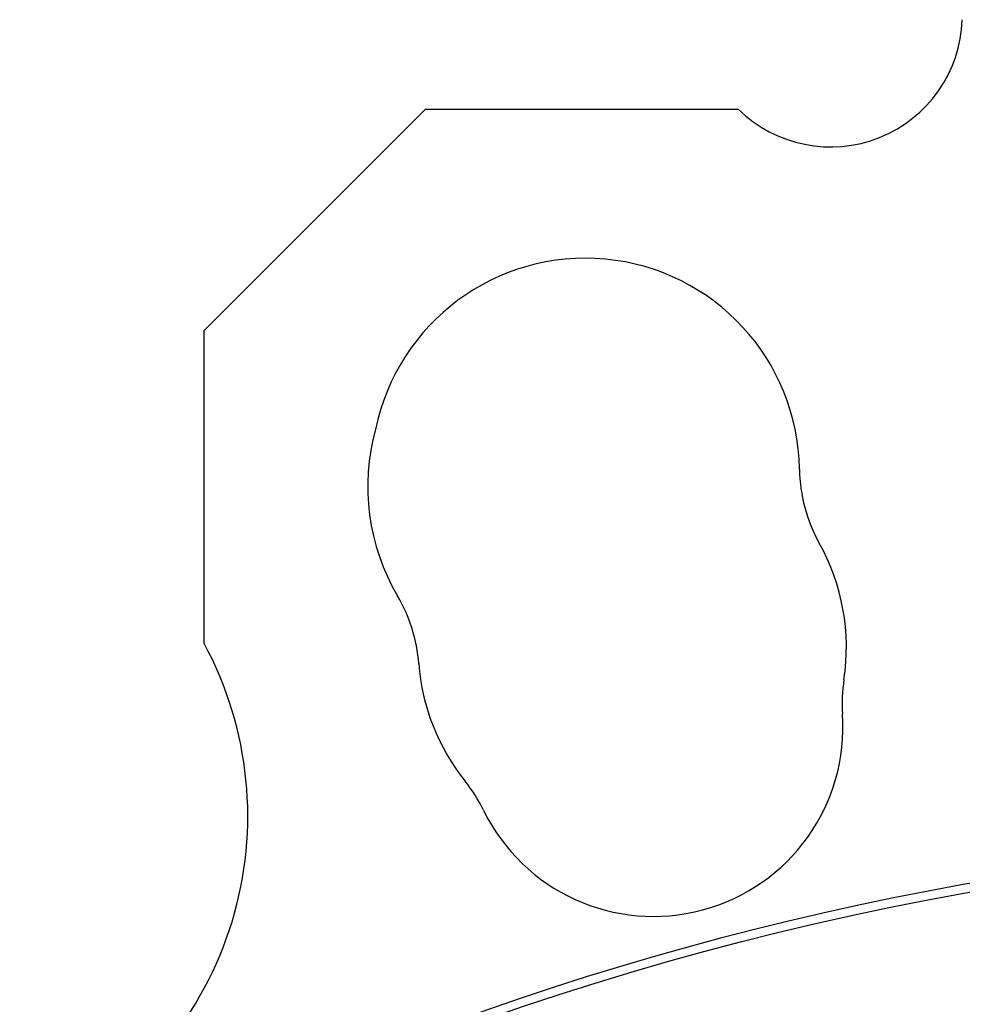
# Model space of a CAD drawing. Header units: millimetres. Extents: x 180 to 1986, y 18 to 1593.
# Tile 25 of 50: x 1587 to 1644, y 734 to 794. Entities that reach past the tile are written whole.
import ezdxf

# ---------------------------------------------------------------- set-up
doc = ezdxf.new("R2010")
doc.units = ezdxf.units.MM

msp = doc.modelspace()

# ---------------------------------------------------------------- linework, layer by layer
at = {"color": 7, "linetype": 'Continuous', "lineweight": 25}
for p, q in [((1598.22, 775.086), (1611.655, 788.521)), ((1611.655, 788.521), (1630.655, 788.521)), ((1598.22, 756.086), (1598.22, 775.086))]:
    msp.add_line(p, q, dxfattribs=at)
msp.add_circle((1677.274, 557.834), 186, dxfattribs=at)
for centre, radius, start, end in [((1636.26, 794.23), 8, 225.52859, 358.01472), ((1621.369, 766.474), 13, 0.851, 168.42056), ((1621.155, 765.586), 13, 164.39302, 210.56545), ((1643.867, 766.808), 9.5, 180.851, 209.149), ((1624.217, 755.849), 13, 351.35234, 29.149), ((1601.781, 754.144), 9.5, 4.34491, 30.56545), ((1578.872, 745.613), 22, 297.65592, 28.42663), ((1624.217, 755.849), 13, 184.34491, 218.64766), ((1646.461, 752.466), 9.5, 171.35234, 183.94994), ((1625.511, 751.019), 11.5, 206.05006, 3.94994), ((1606.644, 741.797), 9.5, 26.05006, 38.64766), ((1677.274, 557.834), 186.548, 98.88586, 261.98836)]:
    msp.add_arc(centre, radius, start, end, dxfattribs=at)

doc.saveas('drawing.dxf')
